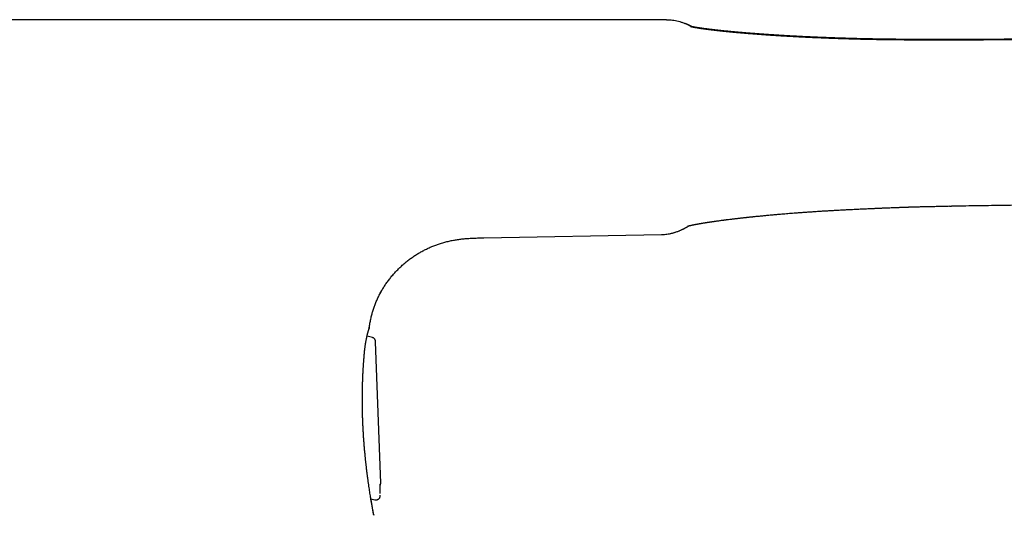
# Model space of a CAD drawing. Header units: millimetres. Extents: x 8 to 663, y 12 to 489.
# Tile 42 of 44: x 491 to 536, y 454 to 477. Entities that reach past the tile are written whole.
import ezdxf

# ---------------------------------------------------------------- set-up
doc = ezdxf.new("R2010")
doc.units = ezdxf.units.MM

msp = doc.modelspace()

# ---------------------------------------------------------------- linework, layer by layer
at = {"color": 7, "linetype": 'Continuous', "lineweight": 30}
for p, q in [((533.435, 468.346), (533.525, 468.347)), ((512.034, 466.885), (520.202, 467.037)), ((512.034, 466.885), (512.034, 466.885)), ((507.265, 464.321), (507.326, 464.43)), ((506.759, 462.714), (506.753, 462.699)), ((506.769, 462.755), (506.76, 462.716)), ((506.77, 462.754), (506.779, 462.821)), ((506.915, 462.297), (506.666, 462.366)), ((507.293, 455.593), (507.062, 462.109)), ((506.842, 454.887), (507.026, 454.836)), ((506.972, 454.152), (506.97, 454.164))]:
    msp.add_line(p, q, dxfattribs=at)
at = {"color": 7, "linetype": 'Continuous', "lineweight": 30, "flags": 128}
msp.add_lwpolyline([(531.946, 475.983), (531.947, 475.983), (531.95, 475.981)], dxfattribs=at)
at = {"color": 7, "linetype": 'Continuous', "lineweight": 30}
msp.add_arc((520.161, 469.236), 2.2, 271.062, 293.2784, dxfattribs=at)
for points, knots in [([(520.43, 476.919), (514.136, 476.92), (506.879, 476.921), (498.659, 476.922), (495.77, 476.922), (492.882, 476.922), (489.994, 476.922), (487.105, 476.918), (485.18, 476.919), (484.217, 476.92)], [0, 0, 0, 0, 0.521447, 0.601206, 0.680965, 0.760724, 0.840483, 0.920241, 1, 1, 1, 1]), ([(520.43, 476.919), (520.475, 476.918), (520.567, 476.916), (520.703, 476.903), (520.839, 476.882), (520.973, 476.852), (521.105, 476.814), (521.234, 476.768), (521.36, 476.713), (521.457, 476.666), (521.509, 476.635), (521.523, 476.627)], [0, 0, 0, 0, 0.11983, 0.239658, 0.35949, 0.479323, 0.599154, 0.718982, 0.838813, 0.958641, 1, 1, 1, 1]), ([(521.648, 476.571), (521.645, 476.573), (521.637, 476.577), (521.624, 476.583), (521.609, 476.591), (521.595, 476.598), (521.581, 476.605), (521.568, 476.611), (521.556, 476.617), (521.545, 476.623), (521.534, 476.628), (521.525, 476.633), (521.516, 476.637), (521.508, 476.641), (521.501, 476.645), (521.494, 476.648), (521.488, 476.651), (521.482, 476.654), (521.477, 476.657), (521.472, 476.659), (521.468, 476.661), (521.465, 476.663), (521.462, 476.664), (521.459, 476.665), (521.457, 476.667), (521.454, 476.668), (521.452, 476.669), (521.448, 476.671), (521.445, 476.673), (521.441, 476.675), (521.436, 476.677), (521.432, 476.679), (521.428, 476.681), (521.425, 476.682), (521.422, 476.684), (521.416, 476.687), (521.403, 476.693), (521.384, 476.702), (521.359, 476.713), (521.328, 476.727), (521.296, 476.741), (521.273, 476.75), (521.265, 476.753)], [0, 0, 0, 0, 0.025143, 0.073784, 0.120727, 0.165973, 0.213786, 0.259552, 0.303272, 0.344948, 0.384583, 0.422178, 0.457736, 0.491257, 0.522744, 0.552197, 0.579258, 0.604641, 0.628349, 0.650382, 0.667329, 0.683132, 0.697793, 0.711312, 0.723689, 0.734924, 0.746355, 0.760828, 0.77729, 0.795743, 0.816184, 0.838614, 0.852244, 0.866515, 0.881428, 0.896979, 0.913249, 0.930339, 0.948336, 0.967315, 0.98734, 1, 1, 1, 1]), ([(521.615, 476.578), (521.614, 476.578), (521.611, 476.58), (521.605, 476.583), (521.597, 476.587), (521.591, 476.591), (521.585, 476.594), (521.58, 476.596), (521.575, 476.599), (521.571, 476.601), (521.568, 476.603), (521.562, 476.606), (521.554, 476.61), (521.545, 476.615), (521.539, 476.618), (521.535, 476.62), (521.532, 476.622), (521.529, 476.624), (521.527, 476.625), (521.525, 476.626), (521.524, 476.626), (521.524, 476.627), (521.523, 476.627), (521.523, 476.627), (521.523, 476.627)], [0, 0, 0, 0, 0.0078082, 0.0645309, 0.1179415, 0.1680426, 0.2148367, 0.2522365, 0.2872203, 0.3197893, 0.3499447, 0.3777265, 0.4827342, 0.5749563, 0.6657331, 0.7120626, 0.760575, 0.8113826, 0.8644838, 0.9198773, 0.9449762, 0.9705184, 0.996818, 1, 1, 1, 1]), ([(531.946, 475.983), (531.886, 475.984), (531.768, 475.984), (531.595, 475.985), (531.429, 475.986), (531.27, 475.987), (531.119, 475.988), (530.967, 475.99), (530.815, 475.992), (530.665, 475.993), (530.525, 475.995), (530.399, 475.997), (530.285, 475.999), (530.184, 476), (530.091, 476.002), (530.006, 476.003), (529.929, 476.005), (529.86, 476.006), (529.799, 476.007), (529.746, 476.009), (529.701, 476.009), (529.664, 476.01), (529.635, 476.011), (529.613, 476.011), (529.598, 476.012), (529.586, 476.012), (529.571, 476.012), (529.55, 476.013), (529.522, 476.013), (529.486, 476.014), (529.444, 476.015), (529.388, 476.016), (529.318, 476.018), (529.237, 476.02), (529.155, 476.022), (529.073, 476.024), (528.936, 476.028), (528.743, 476.034), (528.495, 476.041), (528.249, 476.049), (528.008, 476.058), (527.772, 476.067), (527.572, 476.075), (527.406, 476.082), (527.271, 476.088), (527.134, 476.094), (526.985, 476.101), (526.826, 476.108), (526.655, 476.117), (526.479, 476.126), (526.3, 476.136), (526.117, 476.146), (525.967, 476.154), (525.851, 476.161), (525.77, 476.166), (525.693, 476.171), (525.621, 476.175), (525.554, 476.179), (525.494, 476.183), (525.436, 476.187), (525.382, 476.191), (525.332, 476.194), (525.293, 476.196), (525.264, 476.198), (525.242, 476.2), (525.224, 476.201), (525.209, 476.202), (525.197, 476.203), (525.184, 476.204), (525.166, 476.205), (525.14, 476.207), (525.107, 476.209), (525.07, 476.212), (525.027, 476.214), (524.98, 476.218), (524.929, 476.221), (524.873, 476.225), (524.812, 476.23), (524.748, 476.235), (524.68, 476.24), (524.578, 476.247), (524.444, 476.257), (524.28, 476.27), (524.135, 476.282), (524.01, 476.293), (523.925, 476.3), (523.863, 476.306), (523.824, 476.309), (523.79, 476.312), (523.757, 476.315), (523.728, 476.318), (523.701, 476.32), (523.679, 476.322), (523.66, 476.324), (523.641, 476.325), (523.62, 476.327), (523.588, 476.33), (523.545, 476.334), (523.492, 476.339), (523.432, 476.345), (523.367, 476.351), (523.296, 476.358), (523.221, 476.366), (523.144, 476.373), (523.08, 476.38), (523.031, 476.385), (522.999, 476.389), (522.969, 476.392), (522.944, 476.394), (522.922, 476.397), (522.905, 476.399), (522.889, 476.4), (522.874, 476.402), (522.855, 476.404), (522.833, 476.406), (522.808, 476.409), (522.77, 476.414), (522.718, 476.419), (522.656, 476.427), (522.596, 476.434), (522.546, 476.44), (522.507, 476.444), (522.478, 476.448), (522.45, 476.451), (522.424, 476.455), (522.397, 476.458), (522.368, 476.462), (522.337, 476.465), (522.306, 476.47), (522.276, 476.473), (522.249, 476.477), (522.225, 476.48), (522.204, 476.483), (522.185, 476.486), (522.166, 476.488), (522.149, 476.491), (522.131, 476.493), (522.111, 476.496), (522.088, 476.499), (522.063, 476.503), (522.038, 476.506), (522.012, 476.51), (521.986, 476.514), (521.961, 476.518), (521.937, 476.522), (521.913, 476.525), (521.89, 476.529), (521.86, 476.534), (521.823, 476.54), (521.782, 476.547), (521.743, 476.553), (521.709, 476.559), (521.676, 476.566), (521.646, 476.571), (521.624, 476.576), (521.611, 476.578), (521.605, 476.58), (521.599, 476.581), (521.593, 476.582), (521.586, 476.584), (521.579, 476.585), (521.571, 476.587), (521.564, 476.589), (521.559, 476.59), (521.553, 476.591), (521.547, 476.593), (521.541, 476.594), (521.537, 476.595), (521.534, 476.596), (521.534, 476.596), (521.534, 476.596)], [0, 0, 0, 0, 0.011617, 0.022774, 0.03347, 0.043705, 0.053477, 0.062787, 0.073167, 0.082906, 0.092006, 0.100468, 0.107608, 0.114224, 0.120316, 0.125887, 0.130936, 0.135467, 0.139479, 0.142973, 0.145951, 0.148414, 0.150334, 0.151756, 0.152681, 0.153274, 0.154215, 0.155531, 0.157476, 0.159846, 0.162641, 0.16586, 0.171123, 0.176558, 0.182026, 0.187525, 0.193056, 0.209711, 0.226658, 0.243589, 0.260317, 0.276852, 0.293204, 0.302755, 0.312331, 0.322256, 0.332551, 0.344809, 0.357524, 0.370701, 0.384345, 0.39846, 0.41305, 0.41945, 0.425933, 0.432178, 0.43799, 0.443367, 0.44831, 0.452818, 0.457529, 0.461648, 0.465174, 0.467227, 0.469007, 0.470515, 0.471751, 0.472715, 0.473689, 0.475, 0.477345, 0.480147, 0.483337, 0.486913, 0.490962, 0.495416, 0.500274, 0.505538, 0.511209, 0.517286, 0.523566, 0.538445, 0.553641, 0.569158, 0.579544, 0.590033, 0.594164, 0.598019, 0.601512, 0.604642, 0.607852, 0.610564, 0.61278, 0.614545, 0.616453, 0.618692, 0.621253, 0.626431, 0.632137, 0.638373, 0.645639, 0.653481, 0.661853, 0.670755, 0.68019, 0.684112, 0.688091, 0.691709, 0.694833, 0.697461, 0.699595, 0.701245, 0.703139, 0.705453, 0.708186, 0.711339, 0.714895, 0.723074, 0.731266, 0.739473, 0.747574, 0.751946, 0.756122, 0.7601, 0.763882, 0.767754, 0.772049, 0.776835, 0.781956, 0.786692, 0.791035, 0.794881, 0.798263, 0.801462, 0.804537, 0.807489, 0.810341, 0.813964, 0.818042, 0.822574, 0.827386, 0.832296, 0.837301, 0.84212, 0.847075, 0.852168, 0.857267, 0.861997, 0.871956, 0.882544, 0.892276, 0.902659, 0.911434, 0.922883, 0.933378, 0.936352, 0.939112, 0.941656, 0.944373, 0.947622, 0.951404, 0.956173, 0.960511, 0.964392, 0.967901, 0.973841, 0.979597, 0.985776, 0.992088, 1, 1, 1, 1]), ([(531.954, 476.012), (531.875, 476.012), (531.72, 476.012), (531.492, 476.014), (531.273, 476.015), (531.063, 476.017), (530.862, 476.019), (530.669, 476.021), (530.491, 476.024), (530.325, 476.026), (530.173, 476.029), (530.027, 476.031), (529.889, 476.034), (529.759, 476.036), (529.632, 476.039), (529.509, 476.041), (529.391, 476.044), (529.282, 476.047), (529.18, 476.049), (529.087, 476.052), (529.002, 476.054), (528.927, 476.056), (528.861, 476.058), (528.803, 476.059), (528.75, 476.061), (528.7, 476.063), (528.654, 476.064), (528.61, 476.065), (528.566, 476.067), (528.525, 476.068), (528.49, 476.069), (528.457, 476.07), (528.423, 476.071), (528.383, 476.072), (528.334, 476.074), (528.274, 476.076), (528.204, 476.078), (528.125, 476.081), (528.036, 476.084), (527.945, 476.088), (527.852, 476.091), (527.758, 476.095), (527.66, 476.098), (527.56, 476.102), (527.462, 476.106), (527.32, 476.112), (527.138, 476.12), (526.924, 476.13), (526.722, 476.14), (526.533, 476.149), (526.349, 476.159), (526.183, 476.168), (526.033, 476.176), (525.899, 476.184), (525.77, 476.192), (525.645, 476.199), (525.527, 476.206), (525.415, 476.214), (525.309, 476.22), (525.22, 476.226), (525.147, 476.231), (525.089, 476.235), (525.034, 476.239), (524.981, 476.242), (524.937, 476.246), (524.901, 476.248), (524.873, 476.25), (524.849, 476.252), (524.827, 476.253), (524.804, 476.255), (524.779, 476.257), (524.748, 476.259), (524.711, 476.262), (524.67, 476.265), (524.625, 476.268), (524.578, 476.271), (524.53, 476.275), (524.482, 476.279), (524.436, 476.282), (524.391, 476.286), (524.348, 476.289), (524.295, 476.293), (524.235, 476.298), (524.168, 476.303), (524.102, 476.309), (524.037, 476.314), (523.969, 476.32), (523.899, 476.326), (523.825, 476.332), (523.761, 476.338), (523.706, 476.342), (523.664, 476.346), (523.624, 476.35), (523.589, 476.353), (523.559, 476.356), (523.532, 476.358), (523.51, 476.36), (523.491, 476.362), (523.473, 476.364), (523.453, 476.365), (523.429, 476.368), (523.403, 476.37), (523.363, 476.374), (523.308, 476.379), (523.24, 476.386), (523.17, 476.393), (523.098, 476.4), (523.017, 476.408), (522.929, 476.417), (522.856, 476.425), (522.807, 476.43), (522.781, 476.433), (522.759, 476.436), (522.741, 476.438), (522.728, 476.439), (522.719, 476.44), (522.712, 476.441), (522.703, 476.442), (522.692, 476.443), (522.678, 476.445), (522.662, 476.447), (522.643, 476.449), (522.614, 476.452), (522.578, 476.456), (522.538, 476.461), (522.503, 476.465), (522.472, 476.469), (522.446, 476.472), (522.424, 476.475), (522.404, 476.477), (522.386, 476.479), (522.369, 476.481), (522.354, 476.483), (522.337, 476.485), (522.316, 476.488), (522.289, 476.491), (522.257, 476.496), (522.222, 476.5), (522.184, 476.505), (522.145, 476.51), (522.106, 476.516), (522.066, 476.521), (522.032, 476.526), (522.004, 476.53), (521.983, 476.533), (521.964, 476.536), (521.946, 476.539), (521.93, 476.541), (521.914, 476.543), (521.899, 476.546), (521.885, 476.548), (521.87, 476.55), (521.851, 476.553), (521.829, 476.557), (521.801, 476.561), (521.773, 476.566), (521.745, 476.571), (521.719, 476.575), (521.7, 476.578), (521.687, 476.581), (521.679, 476.582), (521.67, 476.584), (521.663, 476.585), (521.656, 476.586), (521.65, 476.588), (521.644, 476.589), (521.637, 476.59), (521.629, 476.592), (521.621, 476.593), (521.615, 476.594), (521.608, 476.596), (521.602, 476.597), (521.597, 476.598), (521.594, 476.599), (521.593, 476.599)], [0, 0, 0, 0, 0.016179, 0.031777, 0.046791, 0.061219, 0.075058, 0.088309, 0.100973, 0.112065, 0.122666, 0.132776, 0.142396, 0.151529, 0.160179, 0.169069, 0.177392, 0.185149, 0.192342, 0.198972, 0.20504, 0.210546, 0.2151, 0.219211, 0.223037, 0.226602, 0.229908, 0.232953, 0.236319, 0.239297, 0.241885, 0.244082, 0.24641, 0.249303, 0.252763, 0.257224, 0.262371, 0.268207, 0.274733, 0.281951, 0.288496, 0.295526, 0.302995, 0.310515, 0.318001, 0.32545, 0.342844, 0.359977, 0.375264, 0.390303, 0.405115, 0.419705, 0.431018, 0.442201, 0.453194, 0.463782, 0.473947, 0.483689, 0.493008, 0.501905, 0.507281, 0.512491, 0.517533, 0.522403, 0.526855, 0.52969, 0.532244, 0.534515, 0.536505, 0.538363, 0.540694, 0.5436, 0.54708, 0.551137, 0.555247, 0.559816, 0.56453, 0.56913, 0.573616, 0.577988, 0.582247, 0.586392, 0.593509, 0.600262, 0.606695, 0.61335, 0.620372, 0.62776, 0.635513, 0.643631, 0.64851, 0.653274, 0.657593, 0.661467, 0.664896, 0.667881, 0.670422, 0.672362, 0.674305, 0.676611, 0.679281, 0.682313, 0.685687, 0.69334, 0.701426, 0.709945, 0.71888, 0.727888, 0.740395, 0.752785, 0.756636, 0.760116, 0.763101, 0.765589, 0.76758, 0.768573, 0.769436, 0.770606, 0.77216, 0.7741, 0.776425, 0.779136, 0.782233, 0.788773, 0.794689, 0.79998, 0.804524, 0.808475, 0.811944, 0.815105, 0.817958, 0.820461, 0.822827, 0.82549, 0.828474, 0.833294, 0.838772, 0.844881, 0.851495, 0.858599, 0.865668, 0.873162, 0.881108, 0.88586, 0.890219, 0.89416, 0.897685, 0.90134, 0.904665, 0.908011, 0.911379, 0.91477, 0.918184, 0.924531, 0.931287, 0.938804, 0.946648, 0.954371, 0.961415, 0.964085, 0.966838, 0.969672, 0.972408, 0.974725, 0.976643, 0.97874, 0.981539, 0.984659, 0.987632, 0.990438, 0.993097, 0.995698, 0.998588, 1, 1, 1, 1]), ([(533.476, 476.01), (533.376, 476.01), (533.174, 476.01), (532.871, 476.009), (532.565, 476.009), (532.261, 476.009), (532.059, 476.009), (531.957, 476.009)], [0, 0, 0, 0, 0.196999, 0.398865, 0.599764, 0.800023, 1, 1, 1, 1]), ([(562.875, 476.076), (562.763, 476.076), (562.485, 476.075), (562.042, 476.073), (561.55, 476.072), (561.067, 476.07), (560.593, 476.069), (560.128, 476.067), (559.684, 476.066), (559.262, 476.064), (558.86, 476.063), (558.466, 476.062), (558.08, 476.06), (557.701, 476.059), (557.33, 476.058), (556.967, 476.057), (556.611, 476.055), (556.264, 476.054), (555.924, 476.053), (555.591, 476.052), (555.273, 476.051), (554.968, 476.05), (554.675, 476.049), (554.39, 476.048), (554.112, 476.047), (553.835, 476.046), (553.56, 476.045), (553.287, 476.044), (553.022, 476.044), (552.765, 476.043), (552.516, 476.042), (552.278, 476.041), (552.053, 476.04), (551.839, 476.04), (551.631, 476.039), (551.431, 476.038), (551.248, 476.038), (551.081, 476.037), (550.93, 476.037), (550.783, 476.036), (550.642, 476.036), (550.504, 476.035), (550.358, 476.035), (550.2, 476.034), (550.028, 476.034), (549.849, 476.033), (549.652, 476.033), (549.436, 476.032), (549.2, 476.031), (548.955, 476.03), (548.7, 476.03), (548.436, 476.029), (548.163, 476.028), (547.889, 476.027), (547.614, 476.026), (547.339, 476.025), (547.057, 476.024), (546.767, 476.023), (546.469, 476.022), (546.163, 476.022), (545.849, 476.021), (545.528, 476.019), (545.199, 476.018), (544.862, 476.017), (544.518, 476.016), (544.172, 476.015), (543.827, 476.014), (543.48, 476.013), (543.127, 476.012), (542.767, 476.011), (542.393, 476.01), (542.004, 476.008), (541.599, 476.007), (541.187, 476.006), (540.767, 476.005), (540.339, 476.003), (539.912, 476.002), (539.487, 476.001), (539.062, 475.999), (538.631, 475.998), (538.192, 475.997), (537.729, 475.995), (537.241, 475.994), (536.728, 475.992), (536.205, 475.991), (535.674, 475.989), (535.135, 475.987), (534.587, 475.986), (534.032, 475.984), (533.659, 475.983), (533.472, 475.982)], [0, 0, 0, 0, 0.011371, 0.0284314, 0.045179, 0.061614, 0.0777362, 0.0935457, 0.1090424, 0.1229731, 0.1366409, 0.150046, 0.1631883, 0.1760679, 0.1886846, 0.2010386, 0.2131298, 0.2249582, 0.2365238, 0.2478267, 0.2588667, 0.2690352, 0.2789702, 0.2886715, 0.2981392, 0.3073732, 0.3169117, 0.3261874, 0.3352003, 0.3439504, 0.3524377, 0.3606623, 0.3681762, 0.3754565, 0.3825031, 0.3893162, 0.3958957, 0.4012001, 0.4063423, 0.4113223, 0.4161401, 0.4207956, 0.4253981, 0.4310254, 0.436879, 0.4429588, 0.449265, 0.4569843, 0.4650176, 0.4733649, 0.4820263, 0.4910017, 0.5002911, 0.5098945, 0.5189736, 0.5283165, 0.5379232, 0.5477938, 0.5579283, 0.5683267, 0.5789889, 0.589915, 0.601105, 0.6125588, 0.6242765, 0.6362581, 0.6477967, 0.6595698, 0.6715775, 0.6838198, 0.6962967, 0.709786, 0.7235392, 0.7375563, 0.7518373, 0.7663821, 0.7811907, 0.7953949, 0.8098336, 0.8245069, 0.8394147, 0.8545571, 0.8717341, 0.8892033, 0.9069646, 0.9250182, 0.9433639, 0.9620018, 0.9809319, 1, 1, 1, 1]), ([(562.882, 476.103), (562.771, 476.103), (562.492, 476.102), (562.05, 476.1), (561.557, 476.099), (561.074, 476.097), (560.6, 476.096), (560.135, 476.094), (559.692, 476.093), (559.27, 476.091), (558.868, 476.09), (558.474, 476.089), (558.087, 476.087), (557.709, 476.086), (557.338, 476.085), (556.975, 476.084), (556.619, 476.083), (556.271, 476.081), (555.931, 476.08), (555.599, 476.079), (555.28, 476.078), (554.975, 476.077), (554.683, 476.076), (554.398, 476.075), (554.119, 476.074), (553.843, 476.074), (553.568, 476.073), (553.295, 476.072), (553.03, 476.071), (552.773, 476.07), (552.523, 476.069), (552.286, 476.069), (552.06, 476.068), (551.846, 476.067), (551.639, 476.067), (551.439, 476.066), (551.255, 476.065), (551.089, 476.065), (550.937, 476.064), (550.791, 476.064), (550.649, 476.063), (550.511, 476.063), (550.366, 476.062), (550.208, 476.062), (550.036, 476.061), (549.857, 476.061), (549.66, 476.06), (549.444, 476.059), (549.208, 476.059), (548.962, 476.058), (548.708, 476.057), (548.444, 476.056), (548.17, 476.055), (547.896, 476.055), (547.622, 476.054), (547.347, 476.053), (547.065, 476.052), (546.774, 476.051), (546.476, 476.05), (546.171, 476.049), (545.857, 476.048), (545.536, 476.047), (545.207, 476.046), (544.87, 476.045), (544.525, 476.044), (544.18, 476.043), (543.834, 476.042), (543.488, 476.041), (543.135, 476.04), (542.775, 476.039), (542.401, 476.037), (542.011, 476.036), (541.607, 476.035), (541.195, 476.034), (540.775, 476.032), (540.347, 476.031), (539.92, 476.03), (539.494, 476.028), (539.07, 476.027), (538.638, 476.026), (538.2, 476.025), (537.737, 476.023), (537.249, 476.022), (536.735, 476.02), (536.213, 476.019), (535.682, 476.017), (535.143, 476.015), (534.595, 476.014), (534.038, 476.012), (533.664, 476.011), (533.476, 476.01)], [0, 0, 0, 0, 0.011369, 0.028427, 0.045172, 0.061604, 0.077724, 0.093531, 0.109026, 0.122954, 0.13662, 0.150023, 0.163163, 0.176041, 0.188656, 0.201008, 0.213097, 0.224924, 0.236487, 0.247788, 0.258827, 0.268994, 0.278927, 0.288627, 0.298093, 0.307326, 0.316863, 0.326137, 0.335149, 0.343897, 0.352383, 0.360607, 0.368119, 0.375399, 0.382444, 0.389256, 0.395835, 0.401138, 0.40628, 0.411259, 0.416076, 0.420731, 0.425333, 0.430959, 0.436812, 0.442891, 0.449196, 0.456914, 0.464946, 0.473292, 0.481952, 0.490926, 0.500214, 0.509816, 0.518894, 0.528235, 0.53784, 0.547709, 0.557842, 0.568239, 0.5789, 0.589824, 0.601012, 0.612464, 0.62418, 0.63616, 0.647697, 0.659468, 0.671474, 0.683714, 0.696189, 0.709677, 0.723428, 0.737443, 0.751721, 0.766264, 0.78107, 0.795272, 0.809709, 0.82438, 0.839285, 0.854425, 0.8716, 0.889066, 0.906825, 0.924876, 0.943218, 0.961854, 0.980781, 1, 1, 1, 1]), ([(533.468, 475.982), (533.368, 475.982), (533.166, 475.981), (532.863, 475.981), (532.558, 475.98), (532.253, 475.98), (532.051, 475.981), (531.95, 475.981)], [0, 0, 0, 0, 0.197008, 0.398878, 0.599776, 0.80003, 1, 1, 1, 1]), ([(528.82, 468.19), (528.871, 468.192), (528.973, 468.197), (529.12, 468.204), (529.258, 468.211), (529.388, 468.217), (529.509, 468.222), (529.621, 468.227), (529.719, 468.232), (529.806, 468.235), (529.88, 468.239), (529.948, 468.242), (530.006, 468.244), (530.055, 468.246), (530.095, 468.248), (530.129, 468.249), (530.156, 468.251), (530.176, 468.251), (530.192, 468.252), (530.21, 468.253), (530.234, 468.254), (530.266, 468.255), (530.305, 468.257), (530.347, 468.259), (530.39, 468.261), (530.434, 468.262), (530.498, 468.265), (530.583, 468.269), (530.691, 468.273), (530.806, 468.277), (530.929, 468.282), (531.033, 468.286), (531.118, 468.289), (531.18, 468.292), (531.24, 468.294), (531.295, 468.296), (531.342, 468.297), (531.381, 468.299), (531.412, 468.3), (531.436, 468.301), (531.454, 468.301), (531.469, 468.302), (531.486, 468.302), (531.51, 468.303), (531.539, 468.304), (531.575, 468.305), (531.616, 468.306), (531.661, 468.308), (531.708, 468.309), (531.755, 468.311), (531.807, 468.312), (531.867, 468.314), (531.937, 468.316), (532.015, 468.318), (532.102, 468.32), (532.198, 468.323), (532.302, 468.325), (532.41, 468.328), (532.521, 468.33), (532.634, 468.333), (532.754, 468.335), (532.881, 468.338), (533.015, 468.341), (533.157, 468.344), (533.296, 468.348), (533.388, 468.35), (533.431, 468.351)], [0, 0, 0, 0, 0.034479, 0.067063, 0.0977, 0.126347, 0.152971, 0.177545, 0.200049, 0.218029, 0.234405, 0.249172, 0.262321, 0.272488, 0.281314, 0.288801, 0.29495, 0.298845, 0.301918, 0.305363, 0.310181, 0.317704, 0.32644, 0.335457, 0.344749, 0.354317, 0.36416, 0.386173, 0.409585, 0.434489, 0.460874, 0.488732, 0.501878, 0.515325, 0.528733, 0.540643, 0.55089, 0.559017, 0.565678, 0.570877, 0.574613, 0.577026, 0.580452, 0.585783, 0.592425, 0.599157, 0.608867, 0.618686, 0.628616, 0.638656, 0.649134, 0.66217, 0.677068, 0.693833, 0.71247, 0.732986, 0.755391, 0.779701, 0.802554, 0.826903, 0.852771, 0.880187, 0.909188, 0.939816, 0.972127, 1, 1, 1, 1]), ([(533.431, 468.351), (533.432, 468.349), (533.434, 468.345), (533.435, 468.346), (533.435, 468.346)], [0, 0, 0, 0, 0.678755, 1, 1, 1, 1]), ([(533.52, 468.353), (533.699, 468.356), (534.054, 468.362), (534.582, 468.37), (535.101, 468.378), (535.611, 468.386), (536.113, 468.393), (536.606, 468.401), (537.09, 468.408), (537.573, 468.415), (538.055, 468.423), (538.534, 468.43), (539.004, 468.436), (539.465, 468.443), (539.916, 468.45), (540.357, 468.456), (540.789, 468.462), (541.211, 468.468), (541.624, 468.473), (542.027, 468.479), (542.421, 468.484), (542.798, 468.489), (543.159, 468.494), (543.504, 468.499), (543.841, 468.503), (544.169, 468.507), (544.49, 468.511), (544.803, 468.515), (545.11, 468.519), (545.407, 468.522), (545.696, 468.526), (545.976, 468.529), (546.248, 468.532), (546.511, 468.535), (546.769, 468.538), (547.022, 468.541), (547.269, 468.543), (547.507, 468.546), (547.736, 468.548), (547.954, 468.551), (548.164, 468.553), (548.364, 468.555), (548.554, 468.557), (548.735, 468.559), (548.906, 468.561), (549.068, 468.562), (549.21, 468.564), (549.335, 468.565), (549.448, 468.566), (549.565, 468.567), (549.687, 468.569), (549.816, 468.57), (549.956, 468.572), (550.106, 468.574), (550.268, 468.576), (550.437, 468.578), (550.613, 468.58), (550.796, 468.583), (550.985, 468.585), (551.18, 468.587), (551.382, 468.59), (551.566, 468.592), (551.725, 468.594), (551.855, 468.596), (551.975, 468.597), (552.087, 468.599), (552.189, 468.6), (552.28, 468.601), (552.361, 468.602), (552.433, 468.603), (552.495, 468.604), (552.55, 468.605), (552.595, 468.605), (552.632, 468.606), (552.661, 468.606), (552.685, 468.606), (552.709, 468.607), (552.736, 468.607), (552.764, 468.607), (552.806, 468.608), (552.863, 468.609), (552.938, 468.61), (553.014, 468.61), (553.09, 468.611), (553.167, 468.612), (553.249, 468.613), (553.34, 468.615), (553.438, 468.616), (553.544, 468.617), (553.664, 468.619), (553.797, 468.62), (553.946, 468.622), (554.106, 468.624), (554.275, 468.626), (554.453, 468.628), (554.64, 468.631), (554.836, 468.633), (555.042, 468.636), (555.259, 468.638), (555.488, 468.641), (555.728, 468.644), (555.979, 468.647), (556.239, 468.65), (556.51, 468.654), (556.791, 468.657), (557.082, 468.661), (557.384, 468.664), (557.695, 468.668), (558.016, 468.672), (558.347, 468.676), (558.686, 468.68), (559.034, 468.684), (559.389, 468.688), (559.754, 468.693), (560.131, 468.697), (560.521, 468.702), (560.923, 468.706), (561.336, 468.711), (561.759, 468.716), (562.193, 468.721), (562.577, 468.726), (562.817, 468.729), (562.91, 468.73)], [0, 0, 0, 0, 0.018259, 0.036222, 0.05389, 0.071262, 0.088339, 0.10512, 0.121605, 0.137794, 0.154438, 0.170756, 0.18675, 0.202419, 0.217764, 0.232784, 0.247479, 0.261849, 0.275895, 0.289616, 0.303013, 0.316084, 0.328112, 0.339851, 0.351301, 0.362463, 0.373336, 0.384051, 0.394469, 0.404592, 0.41442, 0.423951, 0.433188, 0.442129, 0.450774, 0.459514, 0.46793, 0.476022, 0.48379, 0.491234, 0.498355, 0.505151, 0.511624, 0.517773, 0.523599, 0.529102, 0.534281, 0.538125, 0.541889, 0.545852, 0.550027, 0.554414, 0.559012, 0.564259, 0.569758, 0.575508, 0.581511, 0.587766, 0.594154, 0.600786, 0.607662, 0.614781, 0.619508, 0.623926, 0.628031, 0.631822, 0.6353, 0.638464, 0.64116, 0.643578, 0.645717, 0.647577, 0.649159, 0.650355, 0.65132, 0.652081, 0.652877, 0.653767, 0.65475, 0.655827, 0.658043, 0.660574, 0.66342, 0.66581, 0.668384, 0.671187, 0.67426, 0.677601, 0.681211, 0.68509, 0.689814, 0.694884, 0.700299, 0.70606, 0.712167, 0.718502, 0.72517, 0.732171, 0.739506, 0.747335, 0.755511, 0.764034, 0.772905, 0.782122, 0.791687, 0.8016, 0.811836, 0.822419, 0.833347, 0.844621, 0.856241, 0.86799, 0.880072, 0.892488, 0.905237, 0.918591, 0.932291, 0.946339, 0.960734, 0.975477, 0.990567, 1, 1, 1, 1]), ([(521.396, 467.424), (521.396, 467.424), (521.396, 467.424), (521.398, 467.425), (521.401, 467.426), (521.404, 467.426), (521.407, 467.427), (521.411, 467.428), (521.415, 467.43), (521.419, 467.431), (521.423, 467.432), (521.427, 467.433), (521.432, 467.434), (521.437, 467.436), (521.442, 467.437), (521.448, 467.438), (521.453, 467.44), (521.458, 467.441), (521.463, 467.442), (521.469, 467.444), (521.474, 467.445), (521.481, 467.447), (521.488, 467.448), (521.496, 467.45), (521.503, 467.452), (521.51, 467.453), (521.516, 467.455), (521.522, 467.456), (521.527, 467.457), (521.534, 467.459), (521.544, 467.461), (521.554, 467.463), (521.564, 467.466), (521.575, 467.468), (521.585, 467.47), (521.594, 467.472), (521.604, 467.474), (521.613, 467.476), (521.622, 467.478), (521.63, 467.48), (521.637, 467.481), (521.646, 467.483), (521.656, 467.485), (521.668, 467.488), (521.681, 467.49), (521.694, 467.493), (521.707, 467.495), (521.722, 467.498), (521.737, 467.501), (521.752, 467.504), (521.765, 467.507), (521.78, 467.51), (521.799, 467.513), (521.821, 467.517), (521.846, 467.522), (521.874, 467.527), (521.901, 467.532), (521.926, 467.536), (521.946, 467.54), (521.965, 467.543), (521.983, 467.546), (522.001, 467.549), (522.024, 467.553), (522.052, 467.558), (522.086, 467.564), (522.117, 467.569), (522.145, 467.573), (522.168, 467.577), (522.19, 467.581), (522.209, 467.584), (522.226, 467.586), (522.242, 467.589), (522.259, 467.592), (522.277, 467.594), (522.297, 467.598), (522.32, 467.601), (522.343, 467.605), (522.368, 467.608), (522.393, 467.612), (522.419, 467.616), (522.446, 467.62), (522.472, 467.624), (522.497, 467.628), (522.519, 467.631), (522.537, 467.634), (522.552, 467.636), (522.566, 467.638), (522.58, 467.64), (522.596, 467.642), (522.618, 467.645), (522.645, 467.649), (522.678, 467.654), (522.714, 467.659), (522.753, 467.664), (522.806, 467.671), (522.873, 467.681), (522.939, 467.69), (522.991, 467.696), (523.024, 467.701), (523.055, 467.705), (523.083, 467.708), (523.104, 467.711), (523.121, 467.713), (523.132, 467.715), (523.142, 467.716), (523.152, 467.717), (523.163, 467.719), (523.178, 467.721), (523.196, 467.723), (523.216, 467.725), (523.237, 467.728), (523.258, 467.731), (523.307, 467.737), (523.366, 467.744), (523.435, 467.752), (523.489, 467.759), (523.547, 467.766), (523.601, 467.772), (523.651, 467.778), (523.695, 467.783), (523.741, 467.788), (523.79, 467.794), (523.839, 467.8), (523.888, 467.805), (523.934, 467.81), (523.976, 467.815), (524.014, 467.819), (524.048, 467.823), (524.078, 467.826), (524.102, 467.829), (524.123, 467.831), (524.142, 467.833), (524.162, 467.835), (524.187, 467.838), (524.217, 467.841), (524.253, 467.845), (524.293, 467.849), (524.339, 467.854), (524.39, 467.859), (524.446, 467.865), (524.549, 467.875), (524.699, 467.89), (524.894, 467.909), (525.087, 467.928), (525.25, 467.943), (525.384, 467.955), (525.494, 467.964), (525.611, 467.975), (525.736, 467.985), (525.868, 467.996), (526.006, 468.008), (526.15, 468.019), (526.299, 468.031), (526.456, 468.043), (526.621, 468.055), (526.794, 468.068), (526.975, 468.08), (527.165, 468.093), (527.356, 468.106), (527.549, 468.118), (527.743, 468.13), (527.944, 468.142), (528.152, 468.154), (528.368, 468.166), (528.591, 468.178), (528.744, 468.186), (528.821, 468.19)], [0, 0, 0, 0, 0.006228, 0.013115, 0.019589, 0.024274, 0.02887, 0.033436, 0.037843, 0.042175, 0.045034, 0.048329, 0.052061, 0.056021, 0.059702, 0.063083, 0.066162, 0.069456, 0.072551, 0.075448, 0.07827, 0.081641, 0.085647, 0.089239, 0.092817, 0.095967, 0.098689, 0.100982, 0.102891, 0.10609, 0.109854, 0.114075, 0.118118, 0.121883, 0.125664, 0.128829, 0.132159, 0.135332, 0.138174, 0.140684, 0.143115, 0.145716, 0.148833, 0.152465, 0.15644, 0.160354, 0.16419, 0.167917, 0.172564, 0.176613, 0.180063, 0.183121, 0.188666, 0.194227, 0.20029, 0.207069, 0.214271, 0.21917, 0.2238, 0.227944, 0.231677, 0.235575, 0.239757, 0.246206, 0.253131, 0.260496, 0.265042, 0.269651, 0.273836, 0.277523, 0.280773, 0.283576, 0.286573, 0.289916, 0.293606, 0.297642, 0.301887, 0.306215, 0.310628, 0.315125, 0.319705, 0.324358, 0.328646, 0.332345, 0.335218, 0.337596, 0.339623, 0.341915, 0.34454, 0.347497, 0.352142, 0.357426, 0.363267, 0.369236, 0.375267, 0.387291, 0.399547, 0.404513, 0.409491, 0.413998, 0.417848, 0.42104, 0.423088, 0.424732, 0.425971, 0.427135, 0.428695, 0.430787, 0.433328, 0.436128, 0.438958, 0.441817, 0.444706, 0.458719, 0.465216, 0.472149, 0.47959, 0.487537, 0.492859, 0.498386, 0.50412, 0.51006, 0.516206, 0.522253, 0.527765, 0.532739, 0.537373, 0.541415, 0.544866, 0.547736, 0.550129, 0.552066, 0.554348, 0.557226, 0.560701, 0.564773, 0.569446, 0.57462, 0.580376, 0.586715, 0.593405, 0.615036, 0.636063, 0.656462, 0.67621, 0.686685, 0.697797, 0.70954, 0.721912, 0.734918, 0.748559, 0.762174, 0.77637, 0.79115, 0.806517, 0.822476, 0.83903, 0.856189, 0.873969, 0.890472, 0.907481, 0.924994, 0.943007, 0.961516, 0.980516, 1, 1, 1, 1]), ([(520.207, 467.039), (520.248, 467.041), (520.33, 467.044), (520.447, 467.056), (520.558, 467.074), (520.66, 467.095), (520.754, 467.119), (520.839, 467.145), (520.916, 467.171), (520.984, 467.197), (521.043, 467.221), (521.093, 467.244), (521.135, 467.264), (521.167, 467.28), (521.19, 467.292), (521.206, 467.3), (521.215, 467.305), (521.218, 467.306), (521.222, 467.309), (521.226, 467.311), (521.231, 467.313), (521.236, 467.316), (521.242, 467.319), (521.247, 467.322), (521.251, 467.324), (521.255, 467.327), (521.259, 467.328), (521.262, 467.33), (521.266, 467.333), (521.272, 467.336), (521.279, 467.339), (521.286, 467.343), (521.291, 467.346), (521.296, 467.349), (521.299, 467.351), (521.304, 467.353), (521.308, 467.356), (521.313, 467.359), (521.319, 467.362), (521.325, 467.365), (521.332, 467.369), (521.341, 467.374), (521.349, 467.379), (521.359, 467.384), (521.37, 467.39), (521.38, 467.396), (521.392, 467.402), (521.404, 467.409), (521.417, 467.416), (521.431, 467.424), (521.447, 467.433), (521.457, 467.439), (521.463, 467.442), (521.463, 467.442)], [0, 0, 0, 0, 0.022241, 0.043675, 0.064241, 0.083889, 0.102588, 0.120325, 0.137106, 0.152958, 0.167929, 0.18209, 0.19554, 0.208399, 0.21963, 0.230622, 0.241511, 0.252317, 0.262839, 0.27307, 0.283008, 0.30047, 0.316951, 0.332451, 0.34797, 0.362363, 0.37579, 0.388912, 0.401802, 0.429735, 0.456509, 0.482125, 0.50659, 0.519034, 0.532855, 0.548053, 0.564629, 0.582583, 0.601917, 0.62263, 0.647009, 0.673059, 0.700783, 0.730181, 0.761255, 0.79096, 0.822052, 0.854533, 0.888405, 0.923669, 0.960327, 0.998381, 1, 1, 1, 1]), ([(520.202, 467.037), (520.202, 467.037), (520.202, 467.037), (520.207, 467.039), (520.208, 467.04)], [0, 0, 0, 0, 0.825593, 1, 1, 1, 1]), ([(506.916, 463.462), (506.917, 463.465), (506.934, 463.528), (506.974, 463.649), (507.037, 463.825), (507.108, 463.998), (507.187, 464.17), (507.273, 464.339), (507.367, 464.505), (507.468, 464.668), (507.576, 464.828), (507.691, 464.983), (507.812, 465.135), (507.94, 465.281), (508.074, 465.422), (508.213, 465.558), (508.358, 465.688), (508.507, 465.812), (508.66, 465.93), (508.818, 466.041), (508.979, 466.145), (509.143, 466.241), (509.31, 466.331), (509.479, 466.413), (509.65, 466.488), (509.823, 466.556), (510.003, 466.619), (510.192, 466.676), (510.388, 466.726), (510.584, 466.768), (510.781, 466.802), (510.976, 466.829), (511.183, 466.85), (511.401, 466.866), (511.63, 466.876), (511.841, 466.882), (511.975, 466.884), (512.034, 466.885)], [0, 0, 0, 0, 0.001651, 0.029466, 0.057465, 0.08565, 0.114016, 0.142557, 0.171261, 0.200114, 0.229096, 0.258187, 0.287361, 0.316592, 0.345851, 0.375109, 0.404336, 0.433504, 0.462583, 0.491547, 0.520372, 0.549035, 0.577518, 0.605807, 0.633889, 0.661759, 0.689413, 0.720129, 0.750581, 0.78078, 0.810742, 0.840485, 0.870034, 0.904641, 0.939058, 0.973339, 1, 1, 1, 1]), ([(506.769, 462.755), (506.779, 462.821), (506.798, 462.954), (506.837, 463.152), (506.881, 463.339), (506.916, 463.458), (506.932, 463.512)], [0, 0, 0, 0, 0.258954, 0.519512, 0.781816, 1, 1, 1, 1]), ([(506.523, 461.321), (506.526, 461.356), (506.531, 461.424), (506.539, 461.521), (506.548, 461.61), (506.556, 461.692), (506.565, 461.768), (506.573, 461.838), (506.582, 461.902), (506.591, 461.967), (506.601, 462.031), (506.612, 462.094), (506.621, 462.15), (506.63, 462.198), (506.639, 462.24), (506.646, 462.276), (506.654, 462.311), (506.661, 462.347), (506.67, 462.384), (506.679, 462.422), (506.688, 462.461), (506.698, 462.499), (506.708, 462.536), (506.718, 462.571), (506.727, 462.603), (506.735, 462.633), (506.743, 462.659), (506.75, 462.682), (506.753, 462.693), (506.755, 462.698)], [0, 0, 0, 0, 0.044236, 0.086501, 0.126885, 0.165461, 0.202294, 0.237432, 0.270916, 0.302784, 0.342817, 0.37998, 0.414211, 0.445469, 0.473726, 0.498973, 0.523302, 0.55032, 0.580002, 0.612374, 0.647463, 0.685296, 0.725911, 0.765636, 0.807802, 0.852484, 0.899537, 0.948699, 1, 1, 1, 1]), ([(506.752, 462.69), (506.756, 462.701), (506.762, 462.723), (506.766, 462.74), (506.768, 462.749)], [0, 0, 0, 0, 0.50651, 1, 1, 1, 1]), ([(506.767, 462.749), (506.768, 462.749), (506.769, 462.754), (506.769, 462.754), (506.769, 462.755)], [0, 0, 0, 0, 0.171665, 1, 1, 1, 1]), ([(507.061, 462.11), (507.061, 462.119), (507.06, 462.135), (507.054, 462.159), (507.048, 462.177), (507.042, 462.191), (507.036, 462.201), (507.031, 462.21), (507.023, 462.222), (507.01, 462.239), (506.992, 462.256), (506.973, 462.27), (506.956, 462.281), (506.936, 462.29), (506.922, 462.294), (506.915, 462.297)], [0, 0, 0, 0, 0.121224, 0.227072, 0.316422, 0.372219, 0.418317, 0.454941, 0.487865, 0.575336, 0.691871, 0.760439, 0.835174, 0.915338, 1, 1, 1, 1]), ([(506.971, 454.156), (506.971, 454.156), (506.971, 454.156), (506.971, 454.157), (506.97, 454.159), (506.97, 454.163), (506.968, 454.17), (506.967, 454.179), (506.964, 454.191), (506.962, 454.206), (506.957, 454.229), (506.951, 454.261), (506.943, 454.306), (506.934, 454.356), (506.924, 454.412), (506.913, 454.473), (506.901, 454.539), (506.888, 454.614), (506.873, 454.701), (506.856, 454.799), (506.839, 454.905), (506.82, 455.018), (506.801, 455.137), (506.782, 455.262), (506.762, 455.392), (506.743, 455.528), (506.723, 455.669), (506.702, 455.815), (506.683, 455.966), (506.663, 456.121), (506.644, 456.28), (506.625, 456.442), (506.607, 456.606), (506.589, 456.774), (506.573, 456.945), (506.557, 457.119), (506.541, 457.297), (506.527, 457.476), (506.514, 457.657), (506.502, 457.84), (506.491, 458.023), (506.482, 458.207), (506.473, 458.392), (506.466, 458.578), (506.461, 458.764), (506.456, 458.951), (506.453, 459.136), (506.452, 459.319), (506.451, 459.501), (506.452, 459.681), (506.455, 459.858), (506.458, 460.035), (506.463, 460.209), (506.469, 460.38), (506.476, 460.548), (506.484, 460.712), (506.492, 460.871), (506.502, 461.026), (506.512, 461.177), (506.519, 461.273), (506.523, 461.321)], [0, 0, 0, 0, 0.001693, 0.006728, 0.012556, 0.01923, 0.026799, 0.03526, 0.04446, 0.054226, 0.064386, 0.082228, 0.099903, 0.117117, 0.133952, 0.15053, 0.166973, 0.183431, 0.202858, 0.222374, 0.241924, 0.261531, 0.281132, 0.300655, 0.32011, 0.339557, 0.359026, 0.37856, 0.398146, 0.417701, 0.437147, 0.456497, 0.475786, 0.495059, 0.514389, 0.533789, 0.553237, 0.572701, 0.592147, 0.611543, 0.630873, 0.650194, 0.669537, 0.688941, 0.708443, 0.727967, 0.747418, 0.76677, 0.78607, 0.805354, 0.824658, 0.844022, 0.863485, 0.883046, 0.902555, 0.922018, 0.941463, 0.960921, 0.980423, 1, 1, 1, 1]), ([(507.273, 455.131), (507.273, 455.148), (507.271, 455.183), (507.27, 455.235), (507.269, 455.285), (507.268, 455.333), (507.268, 455.379), (507.268, 455.421), (507.268, 455.46), (507.269, 455.494), (507.27, 455.521), (507.27, 455.541), (507.271, 455.552), (507.272, 455.558), (507.272, 455.558), (507.272, 455.557)], [0, 0, 0, 0, 0.088011, 0.176151, 0.264367, 0.35233, 0.439568, 0.526406, 0.613646, 0.702204, 0.791452, 0.857127, 0.920221, 0.979563, 1, 1, 1, 1]), ([(507.269, 455.506), (507.27, 455.508), (507.276, 455.517), (507.285, 455.536), (507.293, 455.564), (507.293, 455.583), (507.293, 455.593)], [0, 0, 0, 0, 0.0695586, 0.3589423, 0.6725095, 1, 1, 1, 1]), ([(507.293, 455.593), (507.293, 455.593), (507.293, 455.593), (507.293, 455.593), (507.293, 455.593)], [0, 0, 0, 0, 0.464074, 1, 1, 1, 1]), ([(506.971, 454.156), (506.97, 454.16), (506.969, 454.168), (506.965, 454.189), (506.96, 454.219), (506.953, 454.256), (506.945, 454.301), (506.936, 454.352), (506.924, 454.414), (506.911, 454.487), (506.896, 454.573), (506.88, 454.667), (506.863, 454.769), (506.85, 454.843), (506.844, 454.884), (506.843, 454.886)], [0, 0, 0, 0, 0.074695, 0.150882, 0.228667, 0.306881, 0.384648, 0.462729, 0.541149, 0.632476, 0.723279, 0.813846, 0.904463, 0.995333, 1, 1, 1, 1]), ([(507.026, 454.837), (507.037, 454.834), (507.061, 454.829), (507.093, 454.831), (507.121, 454.836), (507.143, 454.842), (507.165, 454.851), (507.186, 454.863), (507.207, 454.877), (507.225, 454.895), (507.241, 454.915), (507.254, 454.938), (507.264, 454.962), (507.271, 454.988), (507.275, 455.014), (507.275, 455.032), (507.274, 455.041)], [0, 0, 0, 0, 0.090222, 0.194675, 0.252124, 0.312653, 0.375821, 0.441096, 0.507938, 0.575853, 0.644271, 0.713466, 0.783678, 0.854957, 0.927157, 1, 1, 1, 1]), ([(506.966, 454.174), (506.969, 454.165), (506.974, 454.149), (506.975, 454.133), (506.975, 454.127)], [0, 0, 0, 0, 0.5833108, 1, 1, 1, 1]), ([(506.976, 454.121), (506.976, 454.123), (506.976, 454.126), (506.975, 454.133), (506.974, 454.137)], [0, 0, 0, 0, 0.533353, 1, 1, 1, 1])]:
    msp.add_open_spline(points, degree=3, knots=knots, dxfattribs=at)

doc.saveas('drawing.dxf')
